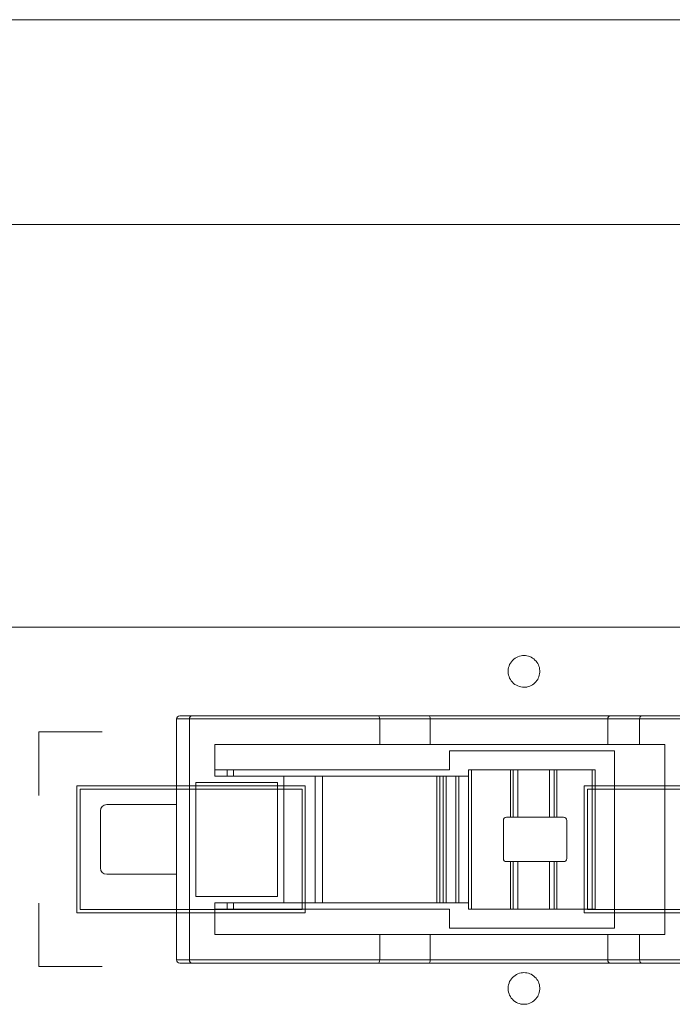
# Model space of a CAD drawing. Header units: inches. Extents: x -36 to 647, y 177 to 609.
# Tile 224 of 256: x 490 to 500, y 565 to 580. Entities that reach past the tile are written whole.
import ezdxf

# ---------------------------------------------------------------- set-up
doc = ezdxf.new("R2010")
doc.units = ezdxf.units.IN
doc.header["$MEASUREMENT"] = 0
doc.layers.add('1', color=7, linetype='Continuous')

# ---------------------------------------------------------------- blocks, each defined once
blk = doc.blocks.new('block 3')
at = {"layer": '1', "color": 8, "lineweight": 18, "true_color": 0x808080}
blk.add_lwpolyline([(552.022, 577.162), (-20.677, 577.162)], dxfattribs=at)
blk = doc.blocks.new('block 825')
at = {"layer": '1', "color": 155, "lineweight": 18, "true_color": 0x4c7299}
blk.add_lwpolyline([(395.567, 570.812), (527.131, 570.812)], dxfattribs=at)
blk = doc.blocks.new('block 1195')
at = {"layer": '1', "color": 155, "lineweight": 18, "true_color": 0x4c7299}
blk.add_lwpolyline([(492.994, 568.462), (492.994, 568.562)], dxfattribs=at)
blk = doc.blocks.new('block 1198')
at = {"layer": '1', "color": 155, "lineweight": 18, "true_color": 0x4c7299}
blk.add_lwpolyline([(492.994, 566.362), (492.994, 566.462)], dxfattribs=at)
blk = doc.blocks.new('block 1199')
at = {"layer": '1', "color": 155, "lineweight": 18, "true_color": 0x4c7299}
blk.add_lwpolyline([(492.094, 566.912), (490.994, 566.912)], dxfattribs=at)
blk = doc.blocks.new('block 1200')
at = {"layer": '1', "color": 155, "lineweight": 18, "true_color": 0x4c7299}
blk.add_lwpolyline([(490.994, 568.012), (492.094, 568.012)], dxfattribs=at)
blk = doc.blocks.new('block 1201')
at = {"layer": '1', "color": 155, "lineweight": 18, "true_color": 0x4c7299}
blk.add_lwpolyline([(490.894, 567.012), (490.894, 567.912)], dxfattribs=at)
blk = doc.blocks.new('block 1203')
at = {"layer": '1', "color": 155, "lineweight": 18, "true_color": 0x4c7299}
blk.add_lwpolyline([(497.247, 567.762), (497.247, 567.162)], dxfattribs=at)
blk = doc.blocks.new('block 1204')
at = {"layer": '1', "color": 155, "lineweight": 18, "true_color": 0x4c7299}
blk.add_lwpolyline([(497.297, 567.112), (497.36, 567.112)], dxfattribs=at)
blk = doc.blocks.new('block 1205')
at = {"layer": '1', "color": 155, "lineweight": 18, "true_color": 0x4c7299}
blk.add_lwpolyline([(497.36, 566.362), (496.747, 566.362)], dxfattribs=at)
blk = doc.blocks.new('block 1206')
at = {"layer": '1', "color": 155, "lineweight": 13, "true_color": 0x4c7299}
blk.add_lwpolyline([(496.747, 568.562), (496.747, 566.362)], dxfattribs=at)
blk = doc.blocks.new('block 1207')
at = {"layer": '1', "color": 155, "lineweight": 18, "true_color": 0x4c7299}
blk.add_lwpolyline([(496.747, 568.562), (497.36, 568.562)], dxfattribs=at)
blk = doc.blocks.new('block 1208')
at = {"layer": '1', "color": 155, "lineweight": 13, "true_color": 0x4c7299}
blk.add_lwpolyline([(497.36, 567.812), (497.36, 568.562)], dxfattribs=at)
blk = doc.blocks.new('block 1209')
at = {"layer": '1', "color": 155, "lineweight": 18, "true_color": 0x4c7299}
blk.add_lwpolyline([(497.36, 567.812), (497.297, 567.812)], dxfattribs=at)
blk = doc.blocks.new('block 1210')
at = {"layer": '1', "color": 155, "lineweight": 13, "true_color": 0x4c7299}
blk.add_lwpolyline([(498.091, 568.562), (498.091, 567.812)], dxfattribs=at)
blk = doc.blocks.new('block 1211')
at = {"layer": '1', "color": 155, "lineweight": 18, "true_color": 0x4c7299}
blk.add_lwpolyline([(498.091, 568.562), (498.647, 568.562)], dxfattribs=at)
blk = doc.blocks.new('block 1212')
at = {"layer": '1', "color": 155, "lineweight": 13, "true_color": 0x4c7299}
blk.add_lwpolyline([(498.647, 566.362), (498.647, 568.562)], dxfattribs=at)
blk = doc.blocks.new('block 1213')
at = {"layer": '1', "color": 155, "lineweight": 18, "true_color": 0x4c7299}
blk.add_lwpolyline([(498.647, 566.362), (498.091, 566.362)], dxfattribs=at)
blk = doc.blocks.new('block 1214')
at = {"layer": '1', "color": 155, "lineweight": 18, "true_color": 0x4c7299}
blk.add_lwpolyline([(498.091, 567.112), (498.197, 567.112)], dxfattribs=at)
blk = doc.blocks.new('block 1215')
at = {"layer": '1', "color": 155, "lineweight": 18, "true_color": 0x4c7299}
blk.add_lwpolyline([(498.247, 567.162), (498.247, 567.762)], dxfattribs=at)
blk = doc.blocks.new('block 1216')
at = {"layer": '1', "color": 155, "lineweight": 18, "true_color": 0x4c7299}
blk.add_lwpolyline([(498.197, 567.812), (498.091, 567.812)], dxfattribs=at)
blk = doc.blocks.new('block 1217')
at = {"layer": '1', "color": 155, "lineweight": 18, "true_color": 0x4c7299}
blk.add_lwpolyline([(497.36, 568.562), (497.403, 568.562)], dxfattribs=at)
blk = doc.blocks.new('block 1218')
at = {"layer": '1', "color": 155, "lineweight": 13, "true_color": 0x4c7299}
blk.add_lwpolyline([(497.403, 568.562), (497.403, 567.812)], dxfattribs=at)
blk = doc.blocks.new('block 1219')
at = {"layer": '1', "color": 155, "lineweight": 18, "true_color": 0x4c7299}
blk.add_lwpolyline([(497.403, 567.812), (497.36, 567.812)], dxfattribs=at)
blk = doc.blocks.new('block 1220')
at = {"layer": '1', "color": 155, "lineweight": 13, "true_color": 0x4c7299}
blk.add_lwpolyline([(498.048, 567.812), (498.048, 568.562)], dxfattribs=at)
blk = doc.blocks.new('block 1221')
at = {"layer": '1', "color": 155, "lineweight": 18, "true_color": 0x4c7299}
blk.add_lwpolyline([(498.048, 568.562), (498.091, 568.562)], dxfattribs=at)
blk = doc.blocks.new('block 1222')
at = {"layer": '1', "color": 155, "lineweight": 18, "true_color": 0x4c7299}
blk.add_lwpolyline([(498.091, 567.812), (498.048, 567.812)], dxfattribs=at)
blk = doc.blocks.new('block 1223')
at = {"layer": '1', "color": 155, "lineweight": 13, "true_color": 0x4c7299}
blk.add_lwpolyline([(497.403, 567.112), (497.403, 566.362)], dxfattribs=at)
blk = doc.blocks.new('block 1224')
at = {"layer": '1', "color": 155, "lineweight": 18, "true_color": 0x4c7299}
blk.add_lwpolyline([(497.403, 566.362), (497.36, 566.362)], dxfattribs=at)
blk = doc.blocks.new('block 1225')
at = {"layer": '1', "color": 155, "lineweight": 13, "true_color": 0x4c7299}
blk.add_lwpolyline([(497.36, 566.362), (497.36, 567.112)], dxfattribs=at)
blk = doc.blocks.new('block 1226')
at = {"layer": '1', "color": 155, "lineweight": 18, "true_color": 0x4c7299}
blk.add_lwpolyline([(497.36, 567.112), (497.403, 567.112)], dxfattribs=at)
blk = doc.blocks.new('block 1227')
at = {"layer": '1', "color": 155, "lineweight": 13, "true_color": 0x4c7299}
blk.add_lwpolyline([(498.091, 567.112), (498.091, 566.362)], dxfattribs=at)
blk = doc.blocks.new('block 1228')
at = {"layer": '1', "color": 155, "lineweight": 18, "true_color": 0x4c7299}
blk.add_lwpolyline([(498.091, 566.362), (498.048, 566.362)], dxfattribs=at)
blk = doc.blocks.new('block 1229')
at = {"layer": '1', "color": 155, "lineweight": 13, "true_color": 0x4c7299}
blk.add_lwpolyline([(498.048, 566.362), (498.048, 567.112)], dxfattribs=at)
blk = doc.blocks.new('block 1230')
at = {"layer": '1', "color": 155, "lineweight": 18, "true_color": 0x4c7299}
blk.add_lwpolyline([(498.048, 567.112), (498.091, 567.112)], dxfattribs=at)
blk = doc.blocks.new('block 1231')
at = {"layer": '1', "color": 155, "lineweight": 18, "true_color": 0x4c7299}
blk.add_lwpolyline([(496.697, 566.362), (496.697, 568.562)], dxfattribs=at)
blk = doc.blocks.new('block 1232')
at = {"layer": '1', "color": 155, "lineweight": 18, "true_color": 0x4c7299}
blk.add_lwpolyline([(496.697, 566.362), (496.747, 566.362)], dxfattribs=at)
blk = doc.blocks.new('block 1233')
at = {"layer": '1', "color": 155, "lineweight": 18, "true_color": 0x4c7299}
blk.add_lwpolyline([(496.697, 568.562), (496.747, 568.562)], dxfattribs=at)
blk = doc.blocks.new('block 1234')
at = {"layer": '1', "color": 155, "lineweight": 18, "true_color": 0x4c7299}
blk.add_lwpolyline([(498.697, 568.562), (498.697, 566.362)], dxfattribs=at)
blk = doc.blocks.new('block 1235')
at = {"layer": '1', "color": 155, "lineweight": 18, "true_color": 0x4c7299}
blk.add_lwpolyline([(498.697, 566.362), (498.647, 566.362)], dxfattribs=at)
blk = doc.blocks.new('block 1236')
at = {"layer": '1', "color": 155, "lineweight": 18, "true_color": 0x4c7299}
blk.add_lwpolyline([(498.697, 568.562), (498.647, 568.562)], dxfattribs=at)
blk = doc.blocks.new('block 1237')
at = {"layer": '1', "color": 155, "lineweight": 18, "true_color": 0x4c7299}
blk.add_lwpolyline([(497.975, 568.562), (497.975, 567.812)], dxfattribs=at)
blk = doc.blocks.new('block 1238')
at = {"layer": '1', "color": 155, "lineweight": 18, "true_color": 0x4c7299}
blk.add_lwpolyline([(497.975, 568.562), (498.048, 568.562)], dxfattribs=at)
blk = doc.blocks.new('block 1239')
at = {"layer": '1', "color": 155, "lineweight": 18, "true_color": 0x4c7299}
blk.add_lwpolyline([(498.048, 567.812), (497.975, 567.812)], dxfattribs=at)
blk = doc.blocks.new('block 1240')
at = {"layer": '1', "color": 155, "lineweight": 18, "true_color": 0x4c7299}
blk.add_lwpolyline([(497.975, 567.112), (497.975, 566.362)], dxfattribs=at)
blk = doc.blocks.new('block 1241')
at = {"layer": '1', "color": 155, "lineweight": 18, "true_color": 0x4c7299}
blk.add_lwpolyline([(498.048, 566.362), (497.975, 566.362)], dxfattribs=at)
blk = doc.blocks.new('block 1242')
at = {"layer": '1', "color": 155, "lineweight": 18, "true_color": 0x4c7299}
blk.add_lwpolyline([(497.975, 567.112), (498.048, 567.112)], dxfattribs=at)
blk = doc.blocks.new('block 1243')
at = {"layer": '1', "color": 155, "lineweight": 18, "true_color": 0x4c7299}
blk.add_lwpolyline([(497.475, 568.562), (497.475, 567.812)], dxfattribs=at)
blk = doc.blocks.new('block 1244')
at = {"layer": '1', "color": 155, "lineweight": 18, "true_color": 0x4c7299}
blk.add_lwpolyline([(497.403, 568.562), (497.475, 568.562)], dxfattribs=at)
blk = doc.blocks.new('block 1245')
at = {"layer": '1', "color": 155, "lineweight": 18, "true_color": 0x4c7299}
blk.add_lwpolyline([(497.475, 567.812), (497.403, 567.812)], dxfattribs=at)
blk = doc.blocks.new('block 1246')
at = {"layer": '1', "color": 155, "lineweight": 18, "true_color": 0x4c7299}
blk.add_lwpolyline([(497.475, 567.112), (497.475, 566.362)], dxfattribs=at)
blk = doc.blocks.new('block 1247')
at = {"layer": '1', "color": 155, "lineweight": 18, "true_color": 0x4c7299}
blk.add_lwpolyline([(497.475, 566.362), (497.403, 566.362)], dxfattribs=at)
blk = doc.blocks.new('block 1248')
at = {"layer": '1', "color": 155, "lineweight": 18, "true_color": 0x4c7299}
blk.add_lwpolyline([(497.403, 567.112), (497.475, 567.112)], dxfattribs=at)
blk = doc.blocks.new('block 1249')
at = {"layer": '1', "color": 155, "lineweight": 18, "true_color": 0x4c7299}
blk.add_lwpolyline([(497.475, 568.562), (497.975, 568.562)], dxfattribs=at)
blk = doc.blocks.new('block 1250')
at = {"layer": '1', "color": 155, "lineweight": 18, "true_color": 0x4c7299}
blk.add_lwpolyline([(497.975, 567.812), (497.475, 567.812)], dxfattribs=at)
blk = doc.blocks.new('block 1251')
at = {"layer": '1', "color": 155, "lineweight": 18, "true_color": 0x4c7299}
blk.add_lwpolyline([(497.975, 566.362), (497.475, 566.362)], dxfattribs=at)
blk = doc.blocks.new('block 1252')
at = {"layer": '1', "color": 155, "lineweight": 18, "true_color": 0x4c7299}
blk.add_lwpolyline([(497.475, 567.112), (497.975, 567.112)], dxfattribs=at)
blk = doc.blocks.new('block 1253')
at = {"layer": '1', "color": 155, "lineweight": 18, "true_color": 0x4c7299}
blk.add_lwpolyline([(495.274, 569.412), (496.071, 569.412)], dxfattribs=at)
blk = doc.blocks.new('block 1254')
at = {"layer": '1', "color": 155, "lineweight": 13, "true_color": 0x4c7299}
blk.add_lwpolyline([(496.094, 569.362), (495.297, 569.362)], dxfattribs=at)
blk = doc.blocks.new('block 1255')
at = {"layer": '1', "color": 155, "lineweight": 13, "true_color": 0x4c7299}
blk.add_lwpolyline([(492.297, 565.562), (495.297, 565.562)], dxfattribs=at)
blk = doc.blocks.new('block 1256')
at = {"layer": '1', "color": 155, "lineweight": 18, "true_color": 0x4c7299}
blk.add_lwpolyline([(495.274, 565.512), (492.33, 565.512)], dxfattribs=at)
blk = doc.blocks.new('block 1257')
at = {"layer": '1', "color": 155, "lineweight": 18, "true_color": 0x4c7299}
blk.add_lwpolyline([(496.094, 568.962), (496.094, 569.362)], dxfattribs=at)
blk = doc.blocks.new('block 1258')
at = {"layer": '1', "color": 155, "lineweight": 18, "true_color": 0x4c7299}
blk.add_lwpolyline([(495.297, 568.962), (495.297, 569.362)], dxfattribs=at)
blk = doc.blocks.new('block 1259')
at = {"layer": '1', "color": 155, "lineweight": 18, "true_color": 0x4c7299}
blk.add_lwpolyline([(495.297, 568.962), (496.094, 568.962)], dxfattribs=at)
blk = doc.blocks.new('block 1260')
at = {"layer": '1', "color": 155, "lineweight": 18, "true_color": 0x4c7299}
blk.add_lwpolyline([(496.071, 565.512), (495.274, 565.512)], dxfattribs=at)
blk = doc.blocks.new('block 1261')
at = {"layer": '1', "color": 155, "lineweight": 18, "true_color": 0x4c7299}
blk.add_lwpolyline([(499.424, 565.512), (498.924, 565.512)], dxfattribs=at)
blk = doc.blocks.new('block 1262')
at = {"layer": '1', "color": 155, "lineweight": 18, "true_color": 0x4c7299}
blk.add_lwpolyline([(498.894, 568.962), (498.894, 569.362)], dxfattribs=at)
blk = doc.blocks.new('block 1263')
at = {"layer": '1', "color": 155, "lineweight": 18, "true_color": 0x4c7299}
blk.add_lwpolyline([(498.894, 568.962), (499.394, 568.962)], dxfattribs=at)
blk = doc.blocks.new('block 1264')
at = {"layer": '1', "color": 155, "lineweight": 18, "true_color": 0x4c7299}
blk.add_lwpolyline([(492.33, 569.412), (495.274, 569.412)], dxfattribs=at)
blk = doc.blocks.new('block 1265')
at = {"layer": '1', "color": 155, "lineweight": 13, "true_color": 0x4c7299}
blk.add_lwpolyline([(495.297, 569.362), (492.297, 569.362)], dxfattribs=at)
blk = doc.blocks.new('block 1266')
at = {"layer": '1', "color": 155, "lineweight": 13, "true_color": 0x4c7299}
blk.add_lwpolyline([(494.278, 568.462), (494.278, 566.462)], dxfattribs=at)
blk = doc.blocks.new('block 1267')
at = {"layer": '1', "color": 155, "lineweight": 18, "true_color": 0x4c7299}
blk.add_lwpolyline([(493.787, 568.462), (494.278, 568.462)], dxfattribs=at)
blk = doc.blocks.new('block 1268')
at = {"layer": '1', "color": 155, "lineweight": 18, "true_color": 0x4c7299}
blk.add_lwpolyline([(494.278, 566.462), (493.787, 566.462)], dxfattribs=at)
blk = doc.blocks.new('block 1269')
at = {"layer": '1', "color": 155, "lineweight": 13, "true_color": 0x4c7299}
blk.add_lwpolyline([(498.894, 565.562), (499.394, 565.562)], dxfattribs=at)
blk = doc.blocks.new('block 1270')
at = {"layer": '1', "color": 155, "lineweight": 18, "true_color": 0x4c7299}
blk.add_lwpolyline([(498.894, 565.562), (498.894, 565.962)], dxfattribs=at)
blk = doc.blocks.new('block 1271')
at = {"layer": '1', "color": 155, "lineweight": 18, "true_color": 0x4c7299}
blk.add_lwpolyline([(499.394, 565.962), (498.894, 565.962)], dxfattribs=at)
blk = doc.blocks.new('block 1272')
at = {"layer": '1', "color": 155, "lineweight": 18, "true_color": 0x4c7299}
blk.add_lwpolyline([(499.394, 565.562), (499.394, 565.962)], dxfattribs=at)
blk = doc.blocks.new('block 1273')
at = {"layer": '1', "color": 155, "lineweight": 18, "true_color": 0x4c7299}
blk.add_lwpolyline([(498.924, 569.412), (499.424, 569.412)], dxfattribs=at)
blk = doc.blocks.new('block 1274')
at = {"layer": '1', "color": 155, "lineweight": 13, "true_color": 0x4c7299}
blk.add_lwpolyline([(499.394, 569.362), (498.894, 569.362)], dxfattribs=at)
blk = doc.blocks.new('block 1279')
at = {"layer": '1', "color": 155, "lineweight": 18, "true_color": 0x4c7299}
blk.add_lwpolyline([(499.394, 568.962), (499.394, 569.362)], dxfattribs=at)
blk = doc.blocks.new('block 1280')
at = {"layer": '1', "color": 155, "lineweight": 13, "true_color": 0x4c7299}
blk.add_lwpolyline([(502.863, 569.362), (499.394, 569.362)], dxfattribs=at)
blk = doc.blocks.new('block 1282')
at = {"layer": '1', "color": 155, "lineweight": 13, "true_color": 0x4c7299}
blk.add_lwpolyline([(499.394, 565.562), (502.863, 565.562)], dxfattribs=at)
blk = doc.blocks.new('block 1283')
at = {"layer": '1', "color": 155, "lineweight": 18, "true_color": 0x4c7299}
blk.add_lwpolyline([(499.794, 565.962), (499.794, 568.962)], dxfattribs=at)
blk = doc.blocks.new('block 1288')
at = {"layer": '1', "color": 155, "lineweight": 18, "true_color": 0x4c7299}
blk.add_lwpolyline([(499.794, 568.962), (499.394, 568.962)], dxfattribs=at)
blk = doc.blocks.new('block 1289')
at = {"layer": '1', "color": 155, "lineweight": 18, "true_color": 0x4c7299}
blk.add_lwpolyline([(499.394, 565.962), (499.794, 565.962)], dxfattribs=at)
blk = doc.blocks.new('block 1290')
at = {"layer": '1', "color": 155, "lineweight": 18, "true_color": 0x4c7299}
blk.add_lwpolyline([(499.424, 569.412), (502.863, 569.412)], dxfattribs=at)
blk = doc.blocks.new('block 1292')
at = {"layer": '1', "color": 155, "lineweight": 18, "true_color": 0x4c7299}
blk.add_lwpolyline([(492.397, 568.362), (492.397, 566.562)], dxfattribs=at)
blk = doc.blocks.new('block 1293')
at = {"layer": '1', "color": 155, "lineweight": 18, "true_color": 0x4c7299}
blk.add_lwpolyline([(492.397, 566.562), (493.687, 566.562)], dxfattribs=at)
blk = doc.blocks.new('block 1294')
at = {"layer": '1', "color": 155, "lineweight": 18, "true_color": 0x4c7299}
blk.add_lwpolyline([(493.687, 566.562), (493.687, 568.362)], dxfattribs=at)
blk = doc.blocks.new('block 1295')
at = {"layer": '1', "color": 155, "lineweight": 18, "true_color": 0x4c7299}
blk.add_lwpolyline([(493.687, 568.362), (492.397, 568.362)], dxfattribs=at)
blk = doc.blocks.new('block 1296')
at = {"layer": '1', "color": 155, "lineweight": 18, "true_color": 0x4c7299}
blk.add_lwpolyline([(492.697, 566.462), (492.697, 565.962)], dxfattribs=at)
blk = doc.blocks.new('block 1297')
at = {"layer": '1', "color": 155, "lineweight": 18, "true_color": 0x4c7299}
blk.add_lwpolyline([(492.297, 565.562), (492.297, 569.362)], dxfattribs=at)
blk = doc.blocks.new('block 1298')
at = {"layer": '1', "color": 155, "lineweight": 18, "true_color": 0x4c7299}
blk.add_lwpolyline([(492.697, 568.962), (492.697, 568.462)], dxfattribs=at)
blk = doc.blocks.new('block 1299')
at = {"layer": '1', "color": 155, "lineweight": 13, "true_color": 0x4c7299}
blk.add_lwpolyline([(493.787, 566.462), (493.787, 568.462)], dxfattribs=at)
blk = doc.blocks.new('block 1300')
at = {"layer": '1', "color": 155, "lineweight": 18, "true_color": 0x4c7299}
blk.add_lwpolyline([(495.297, 568.962), (492.697, 568.962)], dxfattribs=at)
blk = doc.blocks.new('block 1301')
at = {"layer": '1', "color": 155, "lineweight": 18, "true_color": 0x4c7299}
blk.add_lwpolyline([(492.697, 568.462), (493.787, 568.462)], dxfattribs=at)
blk = doc.blocks.new('block 1302')
at = {"layer": '1', "color": 155, "lineweight": 18, "true_color": 0x4c7299}
blk.add_lwpolyline([(493.787, 566.462), (492.697, 566.462)], dxfattribs=at)
blk = doc.blocks.new('block 1303')
at = {"layer": '1', "color": 155, "lineweight": 18, "true_color": 0x4c7299}
blk.add_lwpolyline([(492.697, 565.962), (495.297, 565.962)], dxfattribs=at)
blk = doc.blocks.new('block 1305')
at = {"layer": '1', "color": 155, "lineweight": 18, "true_color": 0x4c7299}
blk.add_lwpolyline([(502.863, 565.512), (499.424, 565.512)], dxfattribs=at)
blk = doc.blocks.new('block 1306')
at = {"layer": '1', "color": 155, "lineweight": 13, "true_color": 0x4c7299}
blk.add_lwpolyline([(495.297, 565.562), (496.094, 565.562)], dxfattribs=at)
blk = doc.blocks.new('block 1307')
at = {"layer": '1', "color": 155, "lineweight": 18, "true_color": 0x4c7299}
blk.add_lwpolyline([(495.297, 565.562), (495.297, 565.962)], dxfattribs=at)
blk = doc.blocks.new('block 1308')
at = {"layer": '1', "color": 155, "lineweight": 18, "true_color": 0x4c7299}
blk.add_lwpolyline([(496.094, 565.562), (496.094, 565.962)], dxfattribs=at)
blk = doc.blocks.new('block 1309')
at = {"layer": '1', "color": 155, "lineweight": 18, "true_color": 0x4c7299}
blk.add_lwpolyline([(496.094, 565.962), (495.297, 565.962)], dxfattribs=at)
blk = doc.blocks.new('block 1310')
at = {"layer": '1', "color": 155, "lineweight": 18, "true_color": 0x4c7299}
blk.add_lwpolyline([(492.144, 569.412), (492.33, 569.412)], dxfattribs=at)
blk = doc.blocks.new('block 1311')
at = {"layer": '1', "color": 155, "lineweight": 18, "true_color": 0x4c7299}
blk.add_lwpolyline([(492.33, 565.512), (492.144, 565.512)], dxfattribs=at)
blk = doc.blocks.new('block 1315')
at = {"layer": '1', "color": 155, "lineweight": 13, "true_color": 0x4c7299}
blk.add_lwpolyline([(492.094, 565.562), (492.297, 565.562)], dxfattribs=at)
blk = doc.blocks.new('block 1316')
at = {"layer": '1', "color": 155, "lineweight": 18, "true_color": 0x4c7299}
blk.add_lwpolyline([(492.094, 565.562), (492.094, 569.362)], dxfattribs=at)
blk = doc.blocks.new('block 1317')
at = {"layer": '1', "color": 155, "lineweight": 13, "true_color": 0x4c7299}
blk.add_lwpolyline([(492.297, 569.362), (492.094, 569.362)], dxfattribs=at)
blk = doc.blocks.new('block 1324')
at = {"layer": '1', "color": 155, "lineweight": 13, "true_color": 0x4c7299}
blk.add_lwpolyline([(496.547, 568.462), (496.547, 566.462)], dxfattribs=at)
blk = doc.blocks.new('block 1325')
at = {"layer": '1', "color": 155, "lineweight": 18, "true_color": 0x4c7299}
blk.add_lwpolyline([(496.697, 568.462), (496.547, 568.462)], dxfattribs=at)
blk = doc.blocks.new('block 1326')
at = {"layer": '1', "color": 155, "lineweight": 18, "true_color": 0x4c7299}
blk.add_lwpolyline([(496.547, 566.462), (496.697, 566.462)], dxfattribs=at)
blk = doc.blocks.new('block 1327')
at = {"layer": '1', "color": 155, "lineweight": 18, "true_color": 0x4c7299}
blk.add_lwpolyline([(496.497, 566.462), (496.497, 568.462)], dxfattribs=at)
blk = doc.blocks.new('block 1328')
at = {"layer": '1', "color": 155, "lineweight": 18, "true_color": 0x4c7299}
blk.add_lwpolyline([(496.497, 568.462), (496.547, 568.462)], dxfattribs=at)
blk = doc.blocks.new('block 1329')
at = {"layer": '1', "color": 155, "lineweight": 18, "true_color": 0x4c7299}
blk.add_lwpolyline([(496.497, 566.462), (496.547, 566.462)], dxfattribs=at)
blk = doc.blocks.new('block 1330')
at = {"layer": '1', "color": 155, "lineweight": 18, "true_color": 0x4c7299}
blk.add_lwpolyline([(496.497, 568.462), (496.347, 568.462)], dxfattribs=at)
blk = doc.blocks.new('block 1331')
at = {"layer": '1', "color": 155, "lineweight": 18, "true_color": 0x4c7299}
blk.add_lwpolyline([(496.347, 566.462), (496.497, 566.462)], dxfattribs=at)
blk = doc.blocks.new('block 1332')
at = {"layer": '1', "color": 155, "lineweight": 13, "true_color": 0x4c7299}
blk.add_lwpolyline([(496.347, 568.462), (496.347, 566.462)], dxfattribs=at)
blk = doc.blocks.new('block 1333')
at = {"layer": '1', "color": 155, "lineweight": 18, "true_color": 0x4c7299}
blk.add_lwpolyline([(496.297, 566.462), (496.297, 568.462)], dxfattribs=at)
blk = doc.blocks.new('block 1334')
at = {"layer": '1', "color": 155, "lineweight": 18, "true_color": 0x4c7299}
blk.add_lwpolyline([(496.297, 568.462), (496.347, 568.462)], dxfattribs=at)
blk = doc.blocks.new('block 1335')
at = {"layer": '1', "color": 155, "lineweight": 18, "true_color": 0x4c7299}
blk.add_lwpolyline([(496.297, 566.462), (496.347, 566.462)], dxfattribs=at)
blk = doc.blocks.new('block 1336')
at = {"layer": '1', "color": 155, "lineweight": 18, "true_color": 0x4c7299}
blk.add_lwpolyline([(494.397, 568.462), (494.397, 566.462)], dxfattribs=at)
blk = doc.blocks.new('block 1337')
at = {"layer": '1', "color": 155, "lineweight": 18, "true_color": 0x4c7299}
blk.add_lwpolyline([(494.397, 568.462), (494.278, 568.462)], dxfattribs=at)
blk = doc.blocks.new('block 1338')
at = {"layer": '1', "color": 155, "lineweight": 18, "true_color": 0x4c7299}
blk.add_lwpolyline([(494.397, 566.462), (494.278, 566.462)], dxfattribs=at)
blk = doc.blocks.new('block 1339')
at = {"layer": '1', "color": 155, "lineweight": 18, "true_color": 0x4c7299}
blk.add_lwpolyline([(496.297, 568.462), (496.247, 568.462)], dxfattribs=at)
blk = doc.blocks.new('block 1340')
at = {"layer": '1', "color": 155, "lineweight": 18, "true_color": 0x4c7299}
blk.add_lwpolyline([(496.247, 566.462), (496.297, 566.462)], dxfattribs=at)
blk = doc.blocks.new('block 1341')
at = {"layer": '1', "color": 155, "lineweight": 13, "true_color": 0x4c7299}
blk.add_lwpolyline([(496.247, 568.462), (496.247, 566.462)], dxfattribs=at)
blk = doc.blocks.new('block 1342')
at = {"layer": '1', "color": 155, "lineweight": 18, "true_color": 0x4c7299}
blk.add_lwpolyline([(496.197, 566.462), (496.197, 568.462)], dxfattribs=at)
blk = doc.blocks.new('block 1343')
at = {"layer": '1', "color": 155, "lineweight": 18, "true_color": 0x4c7299}
blk.add_lwpolyline([(496.197, 568.462), (496.247, 568.462)], dxfattribs=at)
blk = doc.blocks.new('block 1344')
at = {"layer": '1', "color": 155, "lineweight": 18, "true_color": 0x4c7299}
blk.add_lwpolyline([(496.197, 566.462), (496.247, 566.462)], dxfattribs=at)
blk = doc.blocks.new('block 1349')
at = {"layer": '1', "color": 155, "lineweight": 18, "true_color": 0x4c7299}
blk.add_lwpolyline([(496.094, 568.962), (498.894, 568.962)], dxfattribs=at)
blk = doc.blocks.new('block 1350')
at = {"layer": '1', "color": 155, "lineweight": 13, "true_color": 0x4c7299}
blk.add_lwpolyline([(498.894, 569.362), (496.094, 569.362)], dxfattribs=at)
blk = doc.blocks.new('block 1351')
at = {"layer": '1', "color": 155, "lineweight": 18, "true_color": 0x4c7299}
blk.add_lwpolyline([(496.071, 569.412), (498.924, 569.412)], dxfattribs=at)
blk = doc.blocks.new('block 1352')
at = {"layer": '1', "color": 155, "lineweight": 13, "true_color": 0x4c7299}
blk.add_lwpolyline([(496.094, 565.562), (498.894, 565.562)], dxfattribs=at)
blk = doc.blocks.new('block 1353')
at = {"layer": '1', "color": 155, "lineweight": 18, "true_color": 0x4c7299}
blk.add_lwpolyline([(498.894, 565.962), (496.094, 565.962)], dxfattribs=at)
blk = doc.blocks.new('block 1354')
at = {"layer": '1', "color": 155, "lineweight": 18, "true_color": 0x4c7299}
blk.add_lwpolyline([(498.924, 565.512), (496.071, 565.512)], dxfattribs=at)
blk = doc.blocks.new('block 1355')
at = {"layer": '1', "color": 155, "lineweight": 18, "true_color": 0x4c7299}
blk.add_lwpolyline([(494.397, 568.462), (496.197, 568.462)], dxfattribs=at)
blk = doc.blocks.new('block 1356')
at = {"layer": '1', "color": 155, "lineweight": 18, "true_color": 0x4c7299}
blk.add_lwpolyline([(496.197, 566.462), (494.397, 566.462)], dxfattribs=at)
blk = doc.blocks.new('block 1357')
at = {"layer": '1', "color": 155, "lineweight": 18, "true_color": 0x4c7299}
blk.add_lwpolyline([(496.397, 566.362), (496.397, 566.062)], dxfattribs=at)
blk = doc.blocks.new('block 1358')
at = {"layer": '1', "color": 155, "lineweight": 18, "true_color": 0x4c7299}
blk.add_lwpolyline([(496.397, 566.062), (498.997, 566.062)], dxfattribs=at)
blk = doc.blocks.new('block 1359')
at = {"layer": '1', "color": 155, "lineweight": 18, "true_color": 0x4c7299}
blk.add_lwpolyline([(498.997, 566.062), (498.997, 568.862)], dxfattribs=at)
blk = doc.blocks.new('block 1360')
at = {"layer": '1', "color": 155, "lineweight": 18, "true_color": 0x4c7299}
blk.add_lwpolyline([(498.997, 568.862), (496.397, 568.862)], dxfattribs=at)
blk = doc.blocks.new('block 1361')
at = {"layer": '1', "color": 155, "lineweight": 18, "true_color": 0x4c7299}
blk.add_lwpolyline([(496.397, 568.862), (496.397, 568.562)], dxfattribs=at)
blk = doc.blocks.new('block 1362')
at = {"layer": '1', "color": 155, "lineweight": 18, "true_color": 0x4c7299}
blk.add_lwpolyline([(496.397, 568.562), (492.697, 568.562)], dxfattribs=at)
blk = doc.blocks.new('block 1363')
at = {"layer": '1', "color": 155, "lineweight": 18, "true_color": 0x4c7299}
blk.add_lwpolyline([(492.697, 566.362), (496.397, 566.362)], dxfattribs=at)
blk = doc.blocks.new('block 1370')
at = {"layer": '1', "color": 155, "lineweight": 18, "true_color": 0x4c7299}
blk.add_lwpolyline([(492.894, 566.362), (492.894, 566.462)], dxfattribs=at)
blk = doc.blocks.new('block 1371')
at = {"layer": '1', "color": 155, "lineweight": 18, "true_color": 0x4c7299}
blk.add_lwpolyline([(492.894, 568.462), (492.894, 568.562)], dxfattribs=at)
blk = doc.blocks.new('block 1846')
at = {"layer": '1', "color": 18, "lineweight": 13, "true_color": 0x4c0000}
blk.add_lwpolyline([(395.567, 570.812), (527.131, 570.812)], dxfattribs=at)
blk = doc.blocks.new('block 1847')
at = {"layer": '1', "color": 18, "lineweight": 13, "true_color": 0x4c0000}
blk.add_lwpolyline([(395.567, 570.812), (527.131, 570.812)], dxfattribs=at)
blk = doc.blocks.new('block 6208')
at = {"layer": '1', "color": 155, "lineweight": 18, "true_color": 0x4c7299}
blk.add_open_spline([(490.994, 568.012), (490.939, 568.012), (490.894, 567.967), (490.894, 567.912)], degree=3, dxfattribs=at)
blk = doc.blocks.new('block 6224')
at = {"layer": '1', "color": 155, "lineweight": 18, "true_color": 0x4c7299}
blk.add_open_spline([(490.894, 567.012), (490.894, 566.957), (490.939, 566.912), (490.994, 566.912)], degree=3, dxfattribs=at)
blk = doc.blocks.new('block 6225')
at = {"layer": '1', "color": 155, "lineweight": 18, "true_color": 0x4c7299}
blk.add_open_spline([(497.247, 567.162), (497.247, 567.135), (497.27, 567.112), (497.297, 567.112)], degree=3, dxfattribs=at)
blk = doc.blocks.new('block 6226')
at = {"layer": '1', "color": 155, "lineweight": 18, "true_color": 0x4c7299}
blk.add_open_spline([(497.297, 567.812), (497.27, 567.812), (497.247, 567.79), (497.247, 567.762)], degree=3, dxfattribs=at)
blk = doc.blocks.new('block 6227')
at = {"layer": '1', "color": 155, "lineweight": 18, "true_color": 0x4c7299}
blk.add_open_spline([(498.197, 567.112), (498.225, 567.112), (498.247, 567.135), (498.247, 567.162)], degree=3, dxfattribs=at)
blk = doc.blocks.new('block 6228')
at = {"layer": '1', "color": 155, "lineweight": 18, "true_color": 0x4c7299}
blk.add_open_spline([(498.247, 567.762), (498.247, 567.79), (498.225, 567.812), (498.197, 567.812)], degree=3, dxfattribs=at)
blk = doc.blocks.new('block 6229')
at = {"layer": '1', "color": 155, "lineweight": 18, "true_color": 0x4c7299}
blk.add_open_spline([(492.144, 569.412), (492.117, 569.412), (492.094, 569.39), (492.094, 569.362)], degree=3, dxfattribs=at)
blk = doc.blocks.new('block 6230')
at = {"layer": '1', "color": 155, "lineweight": 18, "true_color": 0x4c7299}
blk.add_open_spline([(492.094, 565.562), (492.094, 565.535), (492.117, 565.512), (492.144, 565.512)], degree=3, dxfattribs=at)
blk = doc.blocks.new('block 6363')
at = {"layer": '1', "color": 155, "lineweight": 18, "true_color": 0x4c7299}
blk.add_open_spline([(496.094, 569.362), (496.094, 569.39), (496.084, 569.412), (496.071, 569.412)], degree=3, dxfattribs=at)
blk = doc.blocks.new('block 6364')
at = {"layer": '1', "color": 155, "lineweight": 18, "true_color": 0x4c7299}
blk.add_open_spline([(495.297, 569.362), (495.297, 569.39), (495.287, 569.412), (495.274, 569.412)], degree=3, dxfattribs=at)
blk = doc.blocks.new('block 6365')
at = {"layer": '1', "color": 155, "lineweight": 18, "true_color": 0x4c7299}
blk.add_open_spline([(495.274, 565.512), (495.287, 565.512), (495.297, 565.535), (495.297, 565.562)], degree=3, dxfattribs=at)
blk = doc.blocks.new('block 6366')
at = {"layer": '1', "color": 155, "lineweight": 18, "true_color": 0x4c7299}
blk.add_open_spline([(492.297, 565.562), (492.297, 565.535), (492.312, 565.512), (492.33, 565.512)], degree=3, dxfattribs=at)
blk = doc.blocks.new('block 6367')
at = {"layer": '1', "color": 155, "lineweight": 18, "true_color": 0x4c7299}
blk.add_open_spline([(496.071, 565.512), (496.084, 565.512), (496.094, 565.535), (496.094, 565.562)], degree=3, dxfattribs=at)
blk = doc.blocks.new('block 6368')
at = {"layer": '1', "color": 155, "lineweight": 18, "true_color": 0x4c7299}
blk.add_open_spline([(499.394, 565.562), (499.394, 565.535), (499.408, 565.512), (499.424, 565.512)], degree=3, dxfattribs=at)
blk = doc.blocks.new('block 6369')
at = {"layer": '1', "color": 155, "lineweight": 18, "true_color": 0x4c7299}
blk.add_open_spline([(498.894, 565.562), (498.894, 565.535), (498.908, 565.512), (498.924, 565.512)], degree=3, dxfattribs=at)
blk = doc.blocks.new('block 6370')
at = {"layer": '1', "color": 155, "lineweight": 18, "true_color": 0x4c7299}
blk.add_open_spline([(492.33, 569.412), (492.312, 569.412), (492.297, 569.39), (492.297, 569.362)], degree=3, dxfattribs=at)
blk = doc.blocks.new('block 6371')
at = {"layer": '1', "color": 155, "lineweight": 18, "true_color": 0x4c7299}
blk.add_open_spline([(499.424, 569.412), (499.408, 569.412), (499.394, 569.39), (499.394, 569.362)], degree=3, dxfattribs=at)
blk = doc.blocks.new('block 6372')
at = {"layer": '1', "color": 155, "lineweight": 18, "true_color": 0x4c7299}
blk.add_open_spline([(498.924, 569.412), (498.908, 569.412), (498.894, 569.39), (498.894, 569.362)], degree=3, dxfattribs=at)
blk = doc.blocks.new('block 6740')
at = {"layer": '1', "color": 18, "lineweight": 13, "true_color": 0x4c0000}
blk.add_lwpolyline([(289.492, 570.812), (326.896, 570.812), (364.301, 570.812), (383.003, 570.812), (387.679, 570.812), (390.017, 570.812), (391.067, 570.693), (391.232, 569.513), (393.102, 568.121), (395.202, 569.132), (396.215, 570.812), (398.553, 570.812), (473.362, 570.812), (510.767, 570.812), (520.118, 570.812), (524.793, 570.812)], dxfattribs=at)
blk = doc.blocks.new('block 7124')
at = {"layer": '1', "color": 18, "lineweight": 13, "true_color": 0x4c0000}
blk.add_lwpolyline([(289.492, 570.812), (326.896, 570.812), (364.301, 570.812), (383.003, 570.812), (387.679, 570.812), (390.017, 570.812), (391.067, 570.693), (391.232, 569.513), (393.102, 568.121), (395.202, 569.132), (396.215, 570.812), (398.553, 570.812), (473.362, 570.812), (510.767, 570.812), (520.118, 570.812), (524.793, 570.812)], dxfattribs=at)
blk = doc.blocks.new('block 7295')
at = {"layer": '1', "color": 18, "lineweight": 13, "true_color": 0x4c0000}
blk.add_open_spline([(490.922, 565.457), (490.588, 565.457), (490.255, 565.457), (489.922, 565.457), (489.922, 565.791), (489.922, 566.124), (489.922, 566.457)], degree=3, knots=[0, 0, 0, 0, 1, 1, 1, 2, 2, 2, 2], dxfattribs=at)
blk = doc.blocks.new('block 7344')
at = {"layer": '1', "color": 18, "lineweight": 13, "true_color": 0x4c0000}
blk.add_lwpolyline([(497.572, 565.362), (497.595, 565.361), (497.618, 565.358), (497.641, 565.352), (497.664, 565.345), (497.686, 565.335), (497.707, 565.322), (497.727, 565.308), (497.745, 565.292), (497.762, 565.275), (497.776, 565.256), (497.788, 565.237), (497.799, 565.216), (497.808, 565.195), (497.815, 565.172), (497.819, 565.148), (497.821, 565.124), (497.821, 565.099), (497.819, 565.075), (497.814, 565.051), (497.807, 565.029), (497.798, 565.007), (497.788, 564.987), (497.775, 564.967), (497.761, 564.949), (497.744, 564.931), (497.726, 564.916), (497.706, 564.901), (497.685, 564.889), (497.663, 564.879), (497.64, 564.872), (497.617, 564.866), (497.593, 564.863), (497.57, 564.862), (497.547, 564.863), (497.523, 564.867), (497.499, 564.873), (497.476, 564.882), (497.452, 564.893), (497.43, 564.906), (497.409, 564.923), (497.389, 564.941), (497.372, 564.961), (497.358, 564.983), (497.345, 565.006), (497.336, 565.03), (497.329, 565.054), (497.324, 565.078), (497.322, 565.101), (497.322, 565.124), (497.324, 565.148), (497.329, 565.172), (497.336, 565.196), (497.346, 565.22), (497.358, 565.242), (497.373, 565.264), (497.391, 565.285), (497.41, 565.303), (497.431, 565.319), (497.453, 565.333), (497.477, 565.344), (497.501, 565.352), (497.525, 565.358), (497.549, 565.361), (497.572, 565.362)], dxfattribs=at)
blk = doc.blocks.new('block 7394')
at = {"layer": '1', "color": 18, "lineweight": 13, "true_color": 0x4c0000}
blk.add_open_spline([(498.522, 568.307), (500.555, 568.307), (502.588, 568.307), (504.622, 568.307), (504.622, 567.641), (504.622, 566.974), (504.622, 566.307), (502.588, 566.307), (500.555, 566.307), (498.522, 566.307), (498.522, 566.974), (498.522, 567.641), (498.522, 568.307)], degree=3, knots=[0, 0, 0, 0, 1, 1, 1, 2, 2, 2, 3, 3, 3, 4, 4, 4, 4], dxfattribs=at)
blk = doc.blocks.new('block 7396')
at = {"layer": '1', "color": 18, "lineweight": 13, "true_color": 0x4c0000}
blk.add_open_spline([(498.572, 568.257), (500.572, 568.257), (502.572, 568.257), (504.572, 568.257), (504.572, 567.624), (504.572, 566.991), (504.572, 566.357), (502.572, 566.357), (500.572, 566.357), (498.572, 566.357), (498.572, 566.991), (498.572, 567.624), (498.572, 568.257)], degree=3, knots=[0, 0, 0, 0, 1, 1, 1, 2, 2, 2, 3, 3, 3, 4, 4, 4, 4], dxfattribs=at)
blk = doc.blocks.new('block 7397')
at = {"layer": '1', "color": 18, "lineweight": 13, "true_color": 0x4c0000}
blk.add_open_spline([(494.122, 566.307), (492.922, 566.307), (491.722, 566.307), (490.522, 566.307), (490.522, 566.974), (490.522, 567.641), (490.522, 568.307), (491.722, 568.307), (492.922, 568.307), (494.122, 568.307), (494.122, 567.641), (494.122, 566.974), (494.122, 566.307)], degree=3, knots=[0, 0, 0, 0, 1, 1, 1, 2, 2, 2, 3, 3, 3, 4, 4, 4, 4], dxfattribs=at)
blk = doc.blocks.new('block 7400')
at = {"layer": '1', "color": 18, "lineweight": 13, "true_color": 0x4c0000}
blk.add_lwpolyline([(497.572, 570.362), (497.595, 570.361), (497.618, 570.358), (497.641, 570.352), (497.664, 570.345), (497.686, 570.335), (497.707, 570.322), (497.727, 570.308), (497.745, 570.292), (497.762, 570.275), (497.776, 570.256), (497.788, 570.237), (497.799, 570.216), (497.808, 570.195), (497.815, 570.172), (497.819, 570.148), (497.821, 570.124), (497.821, 570.099), (497.819, 570.075), (497.814, 570.051), (497.807, 570.029), (497.798, 570.007), (497.788, 569.987), (497.775, 569.967), (497.761, 569.949), (497.744, 569.931), (497.726, 569.916), (497.706, 569.901), (497.685, 569.889), (497.663, 569.879), (497.64, 569.872), (497.617, 569.866), (497.593, 569.863), (497.57, 569.862), (497.547, 569.863), (497.523, 569.867), (497.499, 569.873), (497.476, 569.882), (497.452, 569.893), (497.43, 569.906), (497.409, 569.923), (497.389, 569.941), (497.372, 569.961), (497.358, 569.983), (497.345, 570.006), (497.336, 570.03), (497.329, 570.054), (497.324, 570.078), (497.322, 570.101), (497.322, 570.124), (497.324, 570.148), (497.329, 570.172), (497.336, 570.196), (497.346, 570.22), (497.358, 570.242), (497.373, 570.264), (497.391, 570.285), (497.41, 570.303), (497.431, 570.319), (497.453, 570.333), (497.477, 570.344), (497.501, 570.352), (497.525, 570.358), (497.549, 570.361), (497.572, 570.362)], dxfattribs=at)
blk = doc.blocks.new('block 7401')
at = {"layer": '1', "color": 18, "lineweight": 13, "true_color": 0x4c0000}
blk.add_open_spline([(494.072, 566.357), (492.905, 566.357), (491.738, 566.357), (490.572, 566.357), (490.572, 566.991), (490.572, 567.624), (490.572, 568.257), (491.738, 568.257), (492.905, 568.257), (494.072, 568.257), (494.072, 567.624), (494.072, 566.991), (494.072, 566.357)], degree=3, knots=[0, 0, 0, 0, 1, 1, 1, 2, 2, 2, 3, 3, 3, 4, 4, 4, 4], dxfattribs=at)
blk = doc.blocks.new('block 7403')
at = {"layer": '1', "color": 18, "lineweight": 13, "true_color": 0x4c0000}
blk.add_open_spline([(489.922, 568.157), (489.922, 568.491), (489.922, 568.824), (489.922, 569.157), (490.255, 569.157), (490.588, 569.157), (490.922, 569.157)], degree=3, knots=[0, 0, 0, 0, 1, 1, 1, 2, 2, 2, 2], dxfattribs=at)
blk = doc.blocks.new('block 10021')
at = {"layer": '1', "color": 35, "lineweight": 13, "true_color": 0x99724c}
blk.add_lwpolyline([(393.317, 580.39), (529.381, 580.39)], dxfattribs=at)

msp = doc.modelspace()

# ---------------------------------------------------------------- block references
at = {"layer": '1'}
for name in ['block 10021', 'block 3', 'block 6740', 'block 7124', 'block 825', 'block 1846', 'block 1847', 'block 7400', 'block 6229', 'block 1310', 'block 6370', 'block 1264', 'block 1253', 'block 6364', 'block 1351', 'block 6363', 'block 6372', 'block 1273', 'block 6371', 'block 1290', 'block 1316', 'block 1317', 'block 1265', 'block 1297', 'block 1254', 'block 1258', 'block 1257', 'block 1350', 'block 1262', 'block 1274', 'block 1279', 'block 1280', 'block 7403', 'block 1298', 'block 1300', 'block 1259', 'block 1349', 'block 1263', 'block 1288', 'block 1283', 'block 1360', 'block 1361', 'block 1359', 'block 1362', 'block 1301', 'block 1371', 'block 1195', 'block 1267', 'block 1299', 'block 1266', 'block 1337', 'block 1336', 'block 1355', 'block 1342', 'block 1343', 'block 1339', 'block 1341', 'block 1333', 'block 1334', 'block 1330', 'block 1332', 'block 1327', 'block 1328', 'block 1324', 'block 1325', 'block 1231', 'block 1233', 'block 1206', 'block 1207', 'block 1208', 'block 1217', 'block 1218', 'block 1244', 'block 1243', 'block 1249', 'block 1237', 'block 1238', 'block 1220', 'block 1221', 'block 1210', 'block 1211', 'block 1212', 'block 1236', 'block 1234', 'block 7397', 'block 1292', 'block 1295', 'block 1294', 'block 7394', 'block 7401', 'block 7396', 'block 6208', 'block 1200', 'block 1201', 'block 6226', 'block 1203', 'block 1209', 'block 1219', 'block 1245', 'block 1250', 'block 1239', 'block 1222', 'block 1216', 'block 6228', 'block 1215', 'block 6225', 'block 1204', 'block 1225', 'block 1226', 'block 1223', 'block 1248', 'block 1246', 'block 1252', 'block 1240', 'block 1242', 'block 1229', 'block 1230', 'block 1214', 'block 1227', 'block 6227', 'block 6224', 'block 1199', 'block 7295', 'block 1293', 'block 1296', 'block 1302', 'block 1370', 'block 1198', 'block 1268', 'block 1338', 'block 1356', 'block 1344', 'block 1340', 'block 1335', 'block 1331', 'block 1329', 'block 1326', 'block 1363', 'block 1357', 'block 1232', 'block 1205', 'block 1224', 'block 1247', 'block 1251', 'block 1241', 'block 1228', 'block 1213', 'block 1235', 'block 1358', 'block 1303', 'block 1307', 'block 1309', 'block 1308', 'block 1353', 'block 1270', 'block 1271', 'block 1272', 'block 1289', 'block 1315', 'block 6230', 'block 1311', 'block 1255', 'block 6366', 'block 1256', 'block 6365', 'block 1260', 'block 1306', 'block 6367', 'block 1354', 'block 1352', 'block 1269', 'block 6369', 'block 1261', 'block 1282', 'block 6368', 'block 1305', 'block 7344']:
    msp.add_blockref(name, (0, 0), dxfattribs=at)

doc.saveas('drawing.dxf')
